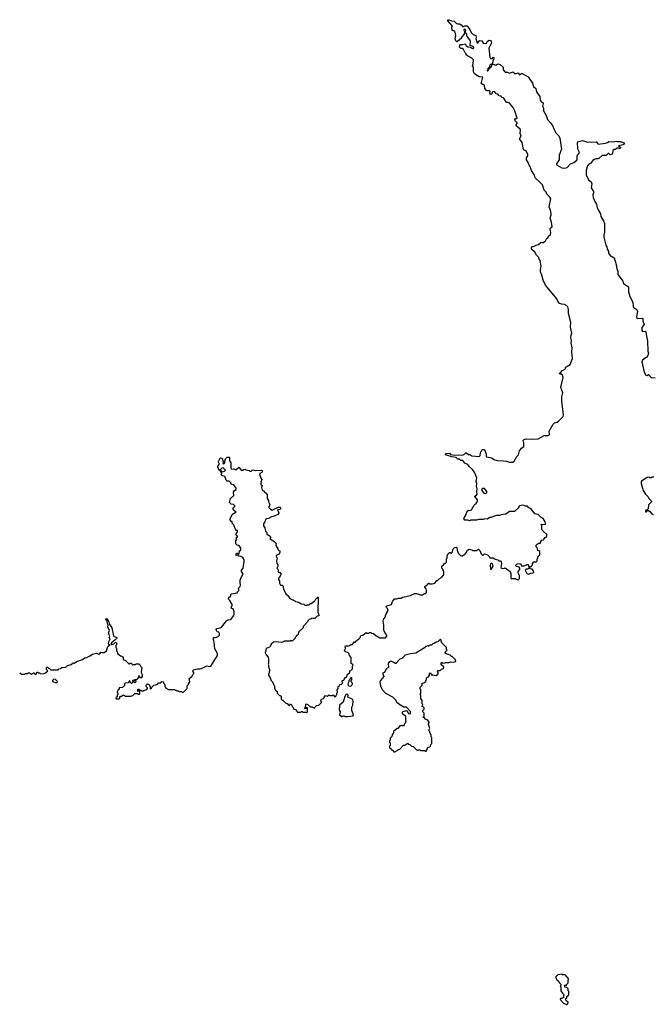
# Model space of a CAD drawing. Extents: x 2494159 to 2685562, y 773219 to 915170.
# Tile 166 of 201: x 2639185 to 2648753, y 857862 to 872744. Entities that reach past the tile are written whole.
import ezdxf

# ---------------------------------------------------------------- set-up
doc = ezdxf.new("R2010")
doc.units = 0

msp = doc.modelspace()

# ---------------------------------------------------------------- linework, layer by layer
at = {"layer": '0CON10XD'}
for points in [[(2647132, 865155), (2647100, 865205), (2647071, 865221), (2647025, 865264), (2646975, 865278), (2646919, 865349), (2646887, 865367), (2646865, 865390), (2646835, 865390), (2646815, 865402), (2646795, 865406), (2646745, 865398), (2646730, 865375), (2646730, 865365), (2646667, 865313), (2646595, 865312), (2646537, 865273), (2646468, 865262), (2646442, 865248), (2646395, 865248), (2646353, 865237), (2646315, 865218), (2646295, 865218), (2646257, 865193), (2646215, 865198), (2646195, 865190), (2646125, 865192), (2646095, 865180), (2646005, 865180), (2645995, 865172), (2645965, 865182), (2645935, 865178), (2645915, 865182), (2645900, 865205), (2645927, 865243), (2645952, 865318), (2645975, 865330), (2645995, 865328), (2646020, 865335), (2646060, 865405), (2646075, 865420), (2646090, 865425), (2646090, 865435), (2646107, 865463), (2646107, 865487), (2646070, 865535), (2646070, 865545), (2646093, 865557), (2646102, 865575), (2646098, 865615), (2646102, 865655), (2646092, 865695), (2646097, 865735), (2646090, 865765), (2646097, 865815), (2646067, 865895), (2646032, 865945), (2645985, 865990), (2645965, 866020), (2645915, 866040), (2645885, 866080), (2645855, 866080), (2645835, 866100), (2645812, 866102), (2645785, 866128), (2645715, 866136), (2645659, 866159), (2645634, 866164), (2645625, 866172), (2645625, 866180), (2645635, 866188), (2645685, 866190), (2645703, 866173), (2645765, 866160), (2645815, 866166), (2645865, 866160), (2645890, 866165), (2645910, 866175), (2645932, 866198), (2645945, 866200), (2645975, 866170), (2645995, 866170), (2646025, 866151), (2646135, 866141), (2646148, 866155), (2646154, 866196), (2646172, 866238), (2646185, 866250), (2646215, 866250), (2646238, 866175), (2646238, 866145), (2646246, 866136), (2646325, 866123), (2646355, 866098), (2646405, 866081), (2646498, 866078), (2646545, 866072), (2646595, 866057), (2646645, 866058), (2646665, 866072), (2646705, 866142), (2646730, 866165), (2646745, 866230), (2646774, 866266), (2646808, 866295), (2646812, 866345), (2646802, 866385), (2646815, 866400), (2646845, 866407), (2646925, 866402), (2647025, 866408), (2647115, 866459), (2647175, 866458), (2647187, 866463), (2647198, 866475), (2647194, 866525), (2647255, 866630), (2647275, 866650), (2647313, 866663), (2647336, 866674), (2647402, 866745), (2647411, 866775), (2647384, 866975), (2647386, 867044), (2647399, 867105), (2647371, 867185), (2647372, 867208), (2647406, 867335), (2647395, 867370), (2647375, 867388), (2647355, 867387), (2647348, 867402), (2647370, 867410), (2647383, 867437), (2647423, 867457), (2647438, 867472), (2647440, 867485), (2647450, 867495), (2647509, 867531), (2647546, 867625), (2647536, 867725), (2647541, 867785), (2647524, 867855), (2647533, 867895), (2647519, 867935), (2647523, 867975), (2647537, 868005), (2647517, 868097), (2647522, 868165), (2647484, 868304), (2647486, 868365), (2647476, 868406), (2647461, 868421), (2647427, 868437), (2647385, 868442), (2647348, 868455), (2647325, 868492), (2647310, 868525), (2647135, 868730), (2647102, 868805), (2647082, 868885), (2647060, 868935), (2647060, 868965), (2647072, 869025), (2647058, 869105), (2647043, 869123), (2647035, 869150), (2647002, 869185), (2646975, 869230), (2646934, 869264), (2646927, 869277), (2646927, 869305), (2646934, 869316), (2646955, 869317), (2646995, 869338), (2647030, 869345), (2647065, 869378), (2647085, 869380), (2647095, 869370), (2647139, 869401), (2647155, 869440), (2647175, 869440), (2647185, 869470), (2647211, 869499), (2647217, 869525), (2647210, 869585), (2647215, 869598), (2647238, 869615), (2647229, 869685), (2647208, 869745), (2647223, 869795), (2647224, 869814), (2647214, 869865), (2647192, 869915), (2647216, 870035), (2647204, 870064), (2647158, 870105), (2647148, 870135), (2647118, 870165), (2647090, 870250), (2647058, 870285), (2646982, 870352), (2646970, 870395), (2646927, 870465), (2646907, 870525), (2646888, 870545), (2646877, 870585), (2646848, 870628), (2646850, 870655), (2646872, 870685), (2646870, 870705), (2646843, 870763), (2646815, 870772), (2646803, 870783), (2646786, 870886), (2646742, 870945), (2646770, 870985), (2646753, 871025), (2646760, 871075), (2646755, 871088), (2646698, 871135), (2646693, 871145), (2646692, 871155), (2646708, 871175), (2646708, 871185), (2646678, 871215), (2646673, 871235), (2646685, 871252), (2646705, 871250), (2646710, 871255), (2646676, 871365), (2646650, 871415), (2646612, 871455), (2646599, 871479), (2646575, 871492), (2646545, 871492), (2646505, 871558), (2646470, 871575), (2646465, 871590), (2646435, 871592), (2646416, 871616), (2646392, 871625), (2646365, 871657), (2646335, 871652), (2646326, 871624), (2646314, 871614), (2646305, 871616), (2646294, 871635), (2646300, 871655), (2646295, 871670), (2646255, 871668), (2646245, 871672), (2646222, 871705), (2646215, 871750), (2646202, 871762), (2646183, 871763), (2646160, 871785), (2646167, 871793), (2646190, 871875), (2646177, 871877), (2646135, 871878), (2646062, 871925), (2646048, 871958), (2646047, 872027), (2646032, 872045), (2646044, 872075), (2646047, 872137), (2646024, 872164), (2645957, 872197), (2645940, 872215), (2645938, 872228), (2645923, 872243), (2645896, 872296), (2645875, 872308), (2645855, 872310), (2645838, 872328), (2645840, 872355), (2645853, 872367), (2645885, 872368), (2645925, 872380), (2645932, 872355), (2645962, 872332), (2646005, 872330), (2646035, 872308), (2646052, 872315), (2646045, 872338), (2646000, 872355), (2646004, 872424), (2645965, 872482), (2645948, 872498), (2645946, 872525), (2645918, 872548), (2645931, 872575), (2645926, 872596), (2645915, 872603), (2645904, 872596), (2645902, 872585), (2645912, 872565), (2645907, 872523), (2645874, 872486), (2645868, 872465), (2645808, 872412), (2645795, 872410), (2645783, 872423), (2645770, 872455), (2645780, 872505), (2645772, 872555), (2645758, 872578), (2645725, 872580), (2645720, 872635), (2645730, 872645), (2645659, 872725), (2645660, 872740), (2645675, 872744), (2645715, 872726), (2645754, 872724), (2645785, 872689), (2645805, 872681), (2645835, 872680), (2645864, 872664), (2645885, 872638), (2645915, 872650), (2645955, 872650), (2645991, 872595), (2646011, 872551), (2646045, 872518), (2646085, 872507), (2646089, 872475), (2646082, 872455), (2646105, 872392), (2646115, 872390), (2646122, 872405), (2646120, 872415), (2646145, 872432), (2646173, 872423), (2646202, 872382), (2646245, 872390), (2646262, 872418), (2646284, 872436), (2646307, 872427), (2646319, 872405), (2646318, 872385), (2646281, 872315), (2646295, 872180), (2646305, 872158), (2646315, 872152), (2646333, 872157), (2646345, 872180), (2646358, 872175), (2646356, 872154), (2646341, 872119), (2646330, 872070), (2646345, 872072), (2646385, 872058), (2646415, 872078), (2646450, 872065), (2646498, 872025), (2646498, 871985), (2646525, 871950), (2646565, 871950), (2646595, 871938), (2646645, 871958), (2646678, 871928), (2646725, 871940), (2646745, 871912), (2646775, 871930), (2646785, 871930), (2646875, 871878), (2646940, 871785), (2646957, 871735), (2646990, 871705), (2647002, 871655), (2647052, 871582), (2647055, 871530), (2647072, 871505), (2647100, 871485), (2647103, 871475), (2647092, 871435), (2647106, 871406), (2647107, 871365), (2647149, 871295), (2647167, 871237), (2647215, 871187), (2647244, 871145), (2647266, 871086), (2647294, 871035), (2647338, 870988), (2647355, 870952), (2647380, 870785), (2647344, 870695), (2647344, 870625), (2647303, 870565), (2647302, 870555), (2647312, 870545), (2647385, 870504), (2647415, 870500), (2647446, 870504), (2647465, 870512), (2647515, 870566), (2647565, 870585), (2647609, 870621), (2647617, 870637), (2647614, 870686), (2647650, 870735), (2647628, 870785), (2647621, 870889), (2647625, 870898), (2647695, 870918), (2647775, 870894), (2647805, 870900), (2647835, 870891), (2647906, 870896), (2647935, 870862), (2648045, 870877), (2648075, 870887), (2648097, 870903), (2648165, 870896), (2648205, 870908), (2648225, 870901), (2648265, 870904), (2648315, 870889), (2648329, 870875), (2648329, 870865), (2648309, 870851), (2648240, 870835), (2648270, 870815), (2648270, 870805), (2648258, 870792), (2648245, 870800), (2648215, 870800), (2648197, 870783), (2648175, 870782), (2648158, 870765), (2648150, 870725), (2648135, 870708), (2648113, 870703), (2648095, 870720), (2648085, 870720), (2648055, 870692), (2647995, 870690), (2647946, 870644), (2647935, 870640), (2647905, 870643), (2647856, 870624), (2647825, 870578), (2647788, 870555), (2647773, 870535), (2647751, 870469), (2647751, 870401), (2647786, 870326), (2647827, 870295), (2647837, 870265), (2647829, 870205), (2647863, 870145), (2647863, 870125), (2647851, 870095), (2647859, 870055), (2647887, 869985), (2647910, 869955), (2647917, 869895), (2647956, 869836)], [(2646255, 871970), (2646265, 871972), (2646299, 872021), (2646321, 872039), (2646330, 872070), (2646315, 872072), (2646295, 872060), (2646290, 872030), (2646267, 872005), (2646263, 871987), (2646253, 871975), (2646255, 871970)], [(2647956, 869836), (2647969, 869809), (2647975, 869770), (2648015, 869702), (2648029, 869665), (2648031, 869535), (2648018, 869485), (2648018, 869455), (2648052, 869335), (2648065, 869310), (2648070, 869275), (2648092, 869245), (2648092, 869215), (2648115, 869182), (2648178, 869145), (2648206, 869046), (2648218, 868978), (2648232, 868945), (2648233, 868895), (2648305, 868790), (2648318, 868755), (2648392, 868705), (2648391, 868631), (2648415, 868560), (2648460, 868475), (2648463, 868405), (2648475, 868390), (2648515, 868368), (2648530, 868335), (2648513, 868255), (2648518, 868235), (2648535, 868229), (2648595, 868233), (2648607, 868227), (2648609, 868195), (2648632, 868135), (2648596, 868094), (2648596, 868046), (2648605, 868030), (2648645, 868036), (2648656, 868026), (2648658, 867988), (2648682, 867885), (2648687, 867735), (2648693, 867705), (2648685, 867670), (2648665, 867640), (2648650, 867635), (2648604, 867596), (2648592, 867575), (2648628, 867415), (2648655, 867372), (2648675, 867368), (2648695, 867380), (2648735, 867338), (2648795, 867333)], [(2639185, 862870), (2639215, 862850), (2639265, 862850), (2639275, 862860), (2639305, 862860), (2639315, 862870), (2639335, 862870), (2639365, 862852), (2639395, 862870), (2639405, 862870), (2639412, 862852), (2639435, 862850), (2639445, 862880), (2639455, 862880), (2639465, 862870), (2639485, 862870), (2639495, 862860), (2639545, 862858), (2639575, 862872), (2639610, 862905), (2639590, 862925), (2639590, 862955), (2639595, 862960), (2639608, 862958), (2639622, 862942), (2639635, 862940), (2639655, 862920), (2639765, 862920), (2639778, 862932), (2639803, 862937), (2639825, 862952), (2639885, 862960), (2639909, 862981), (2639965, 863000), (2639995, 863022), (2640015, 863018), (2640044, 863046), (2640135, 863072), (2640169, 863101), (2640200, 863105), (2640245, 863128), (2640284, 863156), (2640345, 863170), (2640386, 863154), (2640399, 863161), (2640413, 863187), (2640435, 863180), (2640465, 863181), (2640498, 863205), (2640518, 863272), (2640550, 863295), (2640535, 863302), (2640530, 863315), (2640537, 863355), (2640552, 863385), (2640540, 863405), (2640549, 863429), (2640533, 863455), (2640533, 863485), (2640542, 863515), (2640519, 863565), (2640522, 863595), (2640513, 863615), (2640507, 863657), (2640489, 863675), (2640495, 863692), (2640508, 863688), (2640532, 863645), (2640540, 863615), (2640578, 863555), (2640605, 863430), (2640615, 863420), (2640645, 863412), (2640652, 863405), (2640652, 863395), (2640626, 863364), (2640573, 863327), (2640562, 863302), (2640575, 863300), (2640610, 863310), (2640635, 863337), (2640650, 863325), (2640650, 863295), (2640640, 863285), (2640640, 863255), (2640650, 863245), (2640650, 863205), (2640660, 863195), (2640662, 863175), (2640672, 863162), (2640708, 863128), (2640732, 863122), (2640748, 863108), (2640750, 863075), (2640788, 863058), (2640835, 863010), (2640845, 863010), (2640855, 863020), (2640875, 863020), (2640882, 863002), (2640895, 862990), (2640905, 863000), (2640935, 863000), (2640945, 863010), (2640988, 863008), (2641008, 862988), (2641012, 862972), (2641030, 862955), (2641020, 862875), (2641040, 862845), (2641040, 862815), (2641015, 862790), (2640985, 862830), (2640980, 862805), (2640958, 862772), (2640922, 862768), (2640920, 862760), (2640940, 862755), (2640940, 862735), (2640928, 862722), (2640910, 862735), (2640920, 862760), (2640892, 862758), (2640890, 862725), (2640875, 862710), (2640860, 862725), (2640858, 862748), (2640845, 862750), (2640828, 862722), (2640782, 862718), (2640770, 862705), (2640768, 862682), (2640738, 862652), (2640692, 862648), (2640690, 862625), (2640672, 862608), (2640670, 862595), (2640660, 862585), (2640660, 862575), (2640670, 862565), (2640670, 862545), (2640660, 862535), (2640658, 862512), (2640640, 862495), (2640645, 862480), (2640685, 862480), (2640698, 862492), (2640700, 862505), (2640712, 862518), (2640725, 862520), (2640755, 862540), (2640785, 862520), (2640865, 862520), (2640895, 862530), (2640925, 862560), (2640965, 862560), (2640975, 862550), (2640995, 862550), (2641000, 862555), (2641000, 862610), (2640982, 862608), (2640978, 862592), (2640972, 862592), (2640972, 862628), (2640988, 862628), (2641000, 862610), (2641015, 862610), (2641025, 862600), (2641065, 862600), (2641072, 862608), (2641108, 862622), (2641120, 862635), (2641118, 862648), (2641100, 862665), (2641100, 862685), (2641115, 862700), (2641135, 862700), (2641148, 862688), (2641150, 862675), (2641160, 862665), (2641160, 862635), (2641165, 862630), (2641178, 862642), (2641182, 862658), (2641212, 862688), (2641245, 862690), (2641252, 862698), (2641268, 862702), (2641285, 862720), (2641318, 862722), (2641335, 862740), (2641358, 862738), (2641360, 862715), (2641380, 862695), (2641380, 862665), (2641390, 862655), (2641390, 862645), (2641435, 862620), (2641525, 862620), (2641535, 862610), (2641555, 862610), (2641562, 862602), (2641585, 862600), (2641595, 862590), (2641635, 862590), (2641645, 862580), (2641665, 862580), (2641720, 862635), (2641720, 862675), (2641740, 862695), (2641740, 862705), (2641760, 862735), (2641750, 862785), (2641772, 862808), (2641788, 862812), (2641802, 862848), (2641818, 862862), (2641820, 862875), (2641810, 862885), (2641810, 862895), (2641800, 862905), (2641813, 862917), (2641876, 862934), (2641915, 862931), (2641934, 862936), (2642015, 862976), (2642055, 862970), (2642075, 862973), (2642177, 863135), (2642177, 863165), (2642137, 863235), (2642128, 863338), (2642113, 863397), (2642123, 863407), (2642145, 863408), (2642185, 863422), (2642207, 863443), (2642208, 863465), (2642198, 863485), (2642174, 863494), (2642162, 863512), (2642159, 863525), (2642165, 863542), (2642219, 863551), (2642239, 863561), (2642317, 863663), (2642340, 863675), (2642375, 863677), (2642386, 863684), (2642420, 863735), (2642428, 863755), (2642430, 863795), (2642415, 863840), (2642390, 863845), (2642390, 863875), (2642400, 863885), (2642400, 863905), (2642362, 863965), (2642343, 863985), (2642341, 863999), (2642352, 864018), (2642368, 864022), (2642380, 864035), (2642380, 864055), (2642390, 864065), (2642475, 864080), (2642480, 864095), (2642500, 864115), (2642497, 864137), (2642490, 864145), (2642518, 864175), (2642527, 864195), (2642518, 864245), (2642522, 864275), (2642540, 864325), (2642563, 864365), (2642562, 864375), (2642538, 864405), (2642538, 864422), (2642566, 864454), (2642580, 864555), (2642580, 864575), (2642568, 864598), (2642558, 864615), (2642530, 864630), (2642498, 864638), (2642485, 864650), (2642465, 864648), (2642453, 864653), (2642465, 864680), (2642475, 864680), (2642492, 864662), (2642505, 864672), (2642510, 864715), (2642525, 864720), (2642530, 864735), (2642530, 864755), (2642508, 864788), (2642495, 864798), (2642475, 864800), (2642454, 864824), (2642453, 864877), (2642470, 864885), (2642460, 864915), (2642480, 864925), (2642480, 864935), (2642458, 864958), (2642458, 864975), (2642478, 865005), (2642480, 865025), (2642465, 865030), (2642452, 865022), (2642450, 865045), (2642438, 865065), (2642425, 865110), (2642400, 865135), (2642398, 865158), (2642382, 865162), (2642368, 865185), (2642368, 865202), (2642397, 865263), (2642435, 865290), (2642445, 865290), (2642458, 865305), (2642437, 865317), (2642412, 865345), (2642413, 865367), (2642422, 865378), (2642438, 865382), (2642440, 865395), (2642420, 865415), (2642383, 865423), (2642360, 865445), (2642372, 865505), (2642422, 865555), (2642420, 865605), (2642434, 865626), (2642457, 865643), (2642458, 865665), (2642426, 865716), (2642391, 865721), (2642380, 865745), (2642355, 865770), (2642325, 865768), (2642310, 865785), (2642295, 865830), (2642277, 865847), (2642245, 865850), (2642230, 865865), (2642240, 865895), (2642222, 865912), (2642220, 865930), (2642212, 865932), (2642190, 865955), (2642190, 865965), (2642180, 865975), (2642182, 865998), (2642208, 866025), (2642190, 866055), (2642190, 866065), (2642215, 866118), (2642225, 866123), (2642246, 866116), (2642262, 866062), (2642260, 866035), (2642275, 866030)], [(2642275, 866030), (2642290, 866045), (2642290, 866075), (2642300, 866105), (2642325, 866130), (2642355, 866130), (2642360, 866125), (2642360, 866075), (2642378, 866045), (2642380, 865965), (2642393, 865953), (2642425, 865958), (2642455, 865942), (2642495, 865978), (2642505, 865978), (2642535, 865938), (2642562, 865938), (2642575, 865948), (2642595, 865950), (2642603, 865943), (2642655, 865930), (2642665, 865920), (2642685, 865920), (2642703, 865937), (2642715, 865940), (2642745, 865928), (2642835, 865934), (2642856, 865926), (2642850, 865905), (2642818, 865885), (2642810, 865865), (2642822, 865852), (2642830, 865815), (2642848, 865795), (2642834, 865756), (2642830, 865715), (2642852, 865702), (2642842, 865675), (2642850, 865635), (2642870, 865625), (2642895, 865600), (2642910, 865595), (2642913, 865583), (2642930, 865565), (2642928, 865508), (2642950, 865475), (2642950, 865455), (2642967, 865415), (2642960, 865385), (2642950, 865375), (2642978, 865345), (2643005, 865333), (2643095, 865378), (2643125, 865378), (2643132, 865372), (2643132, 865355), (2643125, 865342), (2643083, 865337), (2643102, 865292), (2643093, 865267), (2643020, 865235), (2642995, 865230), (2642946, 865204), (2642915, 865200), (2642908, 865195), (2642893, 865155), (2642873, 865125), (2642873, 865093), (2642892, 865065), (2642902, 865015), (2642922, 864995), (2642923, 864963), (2642945, 864958), (2642975, 864938), (2642982, 864918), (2642970, 864905), (2643036, 864856), (2643062, 864825), (2643060, 864795), (2643090, 864745), (2643090, 864735), (2643105, 864720), (2643120, 864715), (2643122, 864695), (2643115, 864680), (2643098, 864662), (2643064, 864646), (2643062, 864635), (2643080, 864605), (2643068, 864565), (2643074, 864524), (2643090, 864505), (2643090, 864485), (2643072, 864455), (2643097, 864427), (2643090, 864415), (2643105, 864390), (2643125, 864388), (2643138, 864375), (2643127, 864333), (2643108, 864315), (2643098, 864295), (2643098, 864285), (2643116, 864256), (2643117, 864227), (2643130, 864195), (2643135, 864190), (2643142, 864198), (2643155, 864198), (2643165, 864190), (2643173, 864143), (2643210, 864065), (2643246, 864036), (2643270, 863995), (2643345, 863960), (2643355, 863950), (2643405, 863940), (2643443, 863913), (2643485, 863910), (2643495, 863900), (2643525, 863890), (2643535, 863900), (2643565, 863900), (2643585, 863920), (2643595, 863920), (2643635, 863950), (2643645, 863950), (2643665, 863990), (2643692, 864018), (2643698, 864018), (2643700, 863905), (2643692, 863895), (2643692, 863785), (2643710, 863755), (2643710, 863735), (2643682, 863728), (2643647, 863693), (2643625, 863692), (2643605, 863700), (2643595, 863690), (2643565, 863680), (2643545, 863660), (2643540, 863645), (2643470, 863575), (2643470, 863555), (2643402, 863488), (2643398, 863452), (2643388, 863442), (2643372, 863438), (2643368, 863422), (2643350, 863405), (2643350, 863395), (2643308, 863352), (2643285, 863360), (2643275, 863350), (2643185, 863350), (2643175, 863340), (2643145, 863332), (2643055, 863340), (2643023, 863337), (2642990, 863305), (2642975, 863270), (2642965, 863262), (2642912, 863238), (2642898, 863175), (2642913, 863143), (2642945, 863110), (2642950, 863095), (2642950, 863015), (2642942, 863005), (2642950, 862995), (2642950, 862965), (2642962, 862925), (2642960, 862865), (2642950, 862855), (2642950, 862835), (2642980, 862785), (2642982, 862762), (2643008, 862738), (2643030, 862685), (2643040, 862675), (2643040, 862635), (2643050, 862625), (2643052, 862612), (2643078, 862588), (2643080, 862565), (2643092, 862552), (2643112, 862532), (2643125, 862530), (2643138, 862518), (2643142, 862472), (2643155, 862460), (2643165, 862460), (2643212, 862412), (2643228, 862408), (2643252, 862382), (2643265, 862380), (2643282, 862398), (2643288, 862398), (2643300, 862385), (2643302, 862372), (2643318, 862358), (2643330, 862325), (2643358, 862318), (2643385, 862280), (2643435, 862280), (2643442, 862288), (2643455, 862290), (2643465, 862280), (2643515, 862280), (2643525, 862270), (2643540, 862285), (2643540, 862345), (2643525, 862350), (2643518, 862332), (2643505, 862330), (2643500, 862335), (2643500, 862345), (2643510, 862355), (2643513, 862387), (2643525, 862402), (2643543, 862393), (2643562, 862372), (2643575, 862370), (2643585, 862360), (2643605, 862360), (2643612, 862352), (2643645, 862340), (2643652, 862358), (2643672, 862378), (2643707, 862383), (2643748, 862422), (2643750, 862435), (2643740, 862445), (2643742, 862458), (2643762, 862478), (2643778, 862482), (2643790, 862495), (2643790, 862505), (2643812, 862528), (2643835, 862520), (2643865, 862540), (2643875, 862530), (2643915, 862530), (2643925, 862540), (2643952, 862512), (2643958, 862512), (2643970, 862525), (2643970, 862535), (2643980, 862545), (2643980, 862565), (2643990, 862575), (2643990, 862595), (2643980, 862605), (2644000, 862635), (2644002, 862668), (2644018, 862672), (2644020, 862685), (2644032, 862698), (2644058, 862702), (2644060, 862715), (2644070, 862725), (2644060, 862735), (2644062, 862758), (2644088, 862762), (2644090, 862775), (2644115, 862800), (2644130, 862805), (2644130, 862815), (2644140, 862825), (2644140, 862845), (2644180, 862875), (2644180, 862905), (2644195, 862910), (2644220, 862935), (2644220, 862975), (2644228, 862995), (2644200, 863015), (2644200, 863105), (2644172, 863132), (2644168, 863158), (2644148, 863178), (2644115, 863190), (2644100, 863205), (2644110, 863235), (2644120, 863245), (2644110, 863255), (2644112, 863278), (2644165, 863280), (2644195, 863300), (2644218, 863302), (2644230, 863315), (2644232, 863328), (2644245, 863340), (2644258, 863332), (2644270, 863345), (2644272, 863358), (2644285, 863360), (2644318, 863392), (2644338, 863412), (2644340, 863425), (2644352, 863438), (2644375, 863440), (2644425, 863480), (2644435, 863470), (2644465, 863470), (2644475, 863480), (2644495, 863480), (2644505, 863470), (2644537, 863467), (2644575, 863430), (2644585, 863430), (2644605, 863410), (2644615, 863410), (2644625, 863400), (2644718, 863402), (2644740, 863425), (2644740, 863435), (2644730, 863445), (2644728, 863458), (2644705, 863480), (2644690, 863515), (2644690, 863595), (2644682, 863655), (2644690, 863695), (2644710, 863705), (2644710, 863715), (2644720, 863725), (2644720, 863745), (2644730, 863755), (2644730, 863765), (2644758, 863815), (2644750, 863845), (2644732, 863862), (2644730, 863875), (2644740, 863885), (2644806, 863904), (2644825, 863950), (2644855, 863990), (2644885, 863990), (2644915, 864002), (2644955, 864000), (2644973, 864017), (2645097, 864043), (2645155, 864070), (2645185, 864070), (2645245, 864052), (2645275, 864052), (2645305, 864070), (2645325, 864070), (2645340, 864085), (2645340, 864115), (2645332, 864142), (2645310, 864165), (2645310, 864175), (2645335, 864190), (2645360, 864215), (2645365, 864230), (2645375, 864230), (2645385, 864220), (2645425, 864220), (2645465, 864230), (2645492, 864268), (2645505, 864270), (2645530, 864295), (2645566, 864314), (2645600, 864355), (2645600, 864395), (2645587, 864437), (2645570, 864455), (2645570, 864485), (2645596, 864504), (2645615, 864530), (2645625, 864530), (2645640, 864545), (2645640, 864595), (2645650, 864605), (2645650, 864635), (2645662, 864668), (2645685, 864690), (2645695, 864690), (2645705, 864680), (2645718, 864682), (2645727, 864693), (2645743, 864747), (2645755, 864760), (2645770, 864765), (2645785, 864770), (2645795, 864760), (2645808, 864705), (2645825, 864670), (2645850, 864645), (2645865, 864640), (2645885, 864640), (2645902, 864658), (2645915, 864660), (2645935, 864680), (2645960, 864725), (2645985, 864740), (2646025, 864730), (2646035, 864720), (2646095, 864720), (2646125, 864740), (2646145, 864720), (2646165, 864670), (2646185, 864650), (2646195, 864650), (2646215, 864670), (2646237, 864667), (2646258, 864658), (2646290, 864625), (2646295, 864610), (2646345, 864610), (2646375, 864590), (2646415, 864580), (2646435, 864562), (2646455, 864570), (2646467, 864547), (2646470, 864525), (2646463, 864465), (2646475, 864452), (2646505, 864450), (2646527, 864457), (2646603, 864403), (2646612, 864375), (2646612, 864305), (2646622, 864292), (2646635, 864300), (2646685, 864300), (2646695, 864290), (2646725, 864280), (2646742, 864298), (2646742, 864345), (2646722, 864385), (2646722, 864405), (2646750, 864435), (2646750, 864455), (2646737, 864467), (2646695, 864480), (2646690, 864495), (2646695, 864510), (2646708, 864522), (2646757, 864527), (2646775, 864490), (2646815, 864492), (2646842, 864498), (2646855, 864510), (2646875, 864510), (2646880, 864485), (2646895, 864460), (2646912, 864478), (2646928, 864482), (2646930, 864495), (2646940, 864505), (2646940, 864525), (2646962, 864548), (2646995, 864550), (2647010, 864565), (2647010, 864595), (2647020, 864605), (2647020, 864625), (2647050, 864655), (2647050, 864705), (2647038, 864718), (2647022, 864722), (2647012, 864762), (2646998, 864778), (2646998, 864802), (2647015, 864820), (2647025, 864820), (2647035, 864830), (2647055, 864830), (2647070, 864855), (2647070, 864875), (2647075, 864880), (2647108, 864882), (2647110, 864895), (2647132, 864918), (2647160, 864935), (2647160, 864965), (2647112, 865002), (2647085, 865030), (2647080, 865045), (2647080, 865095), (2647073, 865117), (2647135, 865113), (2647138, 865132), (2647132, 865155)], [(2642255, 865912), (2642285, 865920), (2642298, 865935), (2642265, 865970), (2642240, 865965), (2642220, 865945), (2642220, 865930), (2642255, 865912)], [(2648775, 865830), (2648745, 865830), (2648735, 865820), (2648715, 865820), (2648705, 865828), (2648673, 865827), (2648591, 865769), (2648582, 865755), (2648582, 865735), (2648615, 865630), (2648652, 865575), (2648685, 865540), (2648704, 865504), (2648742, 865465), (2648742, 865455), (2648697, 865413), (2648688, 865352), (2648680, 865340), (2648650, 865325), (2648652, 865305), (2648665, 865308), (2648682, 865328), (2648695, 865328), (2648715, 865313), (2648745, 865276), (2648765, 865263)], [(2646225, 865582), (2646250, 865595), (2646250, 865615), (2646215, 865658), (2646185, 865660), (2646172, 865648), (2646170, 865635), (2646205, 865590), (2646225, 865582)], [(2646315, 864432), (2646344, 864485), (2646342, 864505), (2646333, 864523), (2646325, 864528), (2646305, 864522), (2646298, 864502), (2646308, 864438), (2646315, 864432)], [(2646885, 864362), (2646913, 864377), (2646947, 864383), (2646960, 864395), (2646958, 864415), (2646935, 864440), (2646885, 864450), (2646872, 864438), (2646845, 864440), (2646830, 864425), (2646855, 864372), (2646885, 864362)], [(2644865, 861680), (2644872, 861688), (2644888, 861692), (2644902, 861708), (2644935, 861720), (2644992, 861778), (2645015, 861780), (2645025, 861790), (2645038, 861792), (2645045, 861810), (2645060, 861805), (2645062, 861792), (2645088, 861788), (2645112, 861762), (2645138, 861758), (2645185, 861710), (2645195, 861710), (2645205, 861700), (2645215, 861710), (2645235, 861710), (2645245, 861700), (2645305, 861700), (2645315, 861690), (2645335, 861690), (2645350, 861715), (2645352, 861738), (2645365, 861750), (2645388, 861752), (2645400, 861765), (2645402, 861788), (2645420, 861805), (2645420, 861865), (2645410, 861875), (2645420, 861885), (2645420, 861895), (2645410, 861905), (2645410, 861935), (2645400, 861945), (2645400, 861955), (2645390, 861965), (2645390, 861985), (2645380, 861995), (2645380, 862015), (2645390, 862035), (2645380, 862055), (2645380, 862075), (2645370, 862085), (2645370, 862105), (2645380, 862115), (2645380, 862125), (2645358, 862158), (2645325, 862170), (2645305, 862190), (2645280, 862195), (2645300, 862215), (2645300, 862265), (2645280, 862285), (2645280, 862305), (2645300, 862325), (2645300, 862345), (2645288, 862358), (2645270, 862365), (2645280, 862395), (2645270, 862405), (2645270, 862455), (2645250, 862485), (2645250, 862535), (2645240, 862545), (2645240, 862555), (2645250, 862565), (2645250, 862615), (2645240, 862625), (2645240, 862655), (2645270, 862685), (2645272, 862718), (2645295, 862720), (2645328, 862742), (2645330, 862755), (2645340, 862765), (2645340, 862795), (2645370, 862810), (2645382, 862835), (2645382, 862868), (2645395, 862870), (2645425, 862830), (2645435, 862840), (2645485, 862832), (2645512, 862858), (2645512, 862875), (2645502, 862895), (2645515, 862910), (2645545, 862910), (2645563, 862927), (2645595, 862940), (2645598, 862965), (2645560, 862995), (2645560, 863025), (2645565, 863030), (2645575, 863030), (2645585, 863020), (2645617, 863023), (2645625, 863030), (2645675, 863030), (2645705, 863040), (2645745, 863032), (2645780, 863045), (2645778, 863068), (2645728, 863118), (2645715, 863120), (2645697, 863137), (2645635, 863160), (2645622, 863172), (2645620, 863185), (2645650, 863215), (2645640, 863225), (2645640, 863255), (2645562, 863332), (2645560, 863365), (2645548, 863378), (2645542, 863378), (2645528, 863362), (2645508, 863342), (2645482, 863338), (2645465, 863320), (2645435, 863310), (2645415, 863290), (2645390, 863290), (2645385, 863280), (2645375, 863280), (2645365, 863270), (2645358, 863278), (2645325, 863272), (2645305, 863252), (2645175, 863172), (2645095, 863160), (2645013, 863137), (2644980, 863105), (2644975, 863090), (2644932, 863078), (2644875, 863013), (2644863, 863013), (2644845, 863030), (2644812, 863042), (2644795, 863042), (2644769, 863031), (2644756, 863014), (2644762, 862955), (2644730, 862935), (2644703, 862877), (2644670, 862865), (2644690, 862815), (2644640, 862755), (2644632, 862735), (2644643, 862673), (2644665, 862620), (2644720, 862565), (2644825, 862510), (2644875, 862460), (2644885, 862430), (2644895, 862420), (2644905, 862420), (2644932, 862392), (2644945, 862390), (2644995, 862360), (2645028, 862358), (2645090, 862295), (2645090, 862265), (2645082, 862248), (2645071, 862251), (2645049, 862289), (2645035, 862298), (2644980, 862285), (2644968, 862275), (2644968, 862265), (2644978, 862255), (2645022, 862225), (2645020, 862155), (2645030, 862145), (2645020, 862135), (2645020, 862115), (2645002, 862098), (2645000, 862085), (2644988, 862072), (2644975, 862070), (2644965, 862080), (2644955, 862070), (2644935, 862070), (2644905, 862030), (2644895, 862030), (2644862, 862008), (2644840, 861985), (2644840, 861965), (2644820, 861935), (2644815, 861910), (2644790, 861885), (2644790, 861855), (2644780, 861845), (2644780, 861825), (2644790, 861815), (2644790, 861775), (2644780, 861765), (2644780, 861745), (2644808, 861718), (2644812, 861702), (2644828, 861698), (2644845, 861680), (2644865, 861680)], [(2639745, 862724), (2639756, 862734), (2639754, 862745), (2639725, 862774), (2639703, 862777), (2639680, 862755), (2639680, 862745), (2639695, 862734), (2639724, 862724), (2639745, 862724)], [(2644195, 862670), (2644210, 862685), (2644218, 862705), (2644217, 862717), (2644200, 862735), (2644200, 862755), (2644210, 862765), (2644210, 862795), (2644205, 862800), (2644198, 862792), (2644185, 862790), (2644178, 862772), (2644163, 862757), (2644162, 862735), (2644150, 862705), (2644152, 862685), (2644164, 862674), (2644195, 862670)], [(2644105, 862210), (2644155, 862212), (2644219, 862221), (2644232, 862228), (2644228, 862255), (2644208, 862305), (2644208, 862355), (2644222, 862385), (2644227, 862443), (2644222, 862465), (2644215, 862472), (2644150, 862505), (2644152, 862535), (2644148, 862545), (2644125, 862552), (2644103, 862517), (2644075, 862430), (2644020, 862385), (2644018, 862308), (2644032, 862285), (2644020, 862235), (2644035, 862230), (2644045, 862210), (2644065, 862210), (2644075, 862220), (2644095, 862220), (2644105, 862210)], [(2647455, 857862), (2647469, 857871), (2647480, 857885), (2647480, 857895), (2647450, 857915), (2647440, 857945), (2647458, 857962), (2647462, 857978), (2647490, 858005), (2647490, 858055), (2647480, 858065), (2647480, 858095), (2647458, 858118), (2647432, 858122), (2647430, 858135), (2647420, 858145), (2647425, 858150), (2647458, 858152), (2647462, 858168), (2647480, 858185), (2647480, 858225), (2647490, 858235), (2647480, 858245), (2647478, 858258), (2647450, 858285), (2647450, 858295), (2647435, 858310), (2647395, 858310), (2647385, 858318), (2647325, 858310), (2647290, 858275), (2647293, 858263), (2647312, 858222), (2647325, 858220), (2647340, 858205), (2647342, 858192), (2647370, 858165), (2647370, 858145), (2647360, 858135), (2647370, 858125), (2647370, 858065), (2647392, 858032), (2647420, 858005), (2647410, 857995), (2647408, 857962), (2647395, 857960), (2647385, 857950), (2647365, 857950), (2647360, 857935), (2647411, 857881), (2647428, 857868), (2647455, 857862)]]:
    msp.add_lwpolyline(points, dxfattribs=at)

doc.saveas('drawing.dxf')
